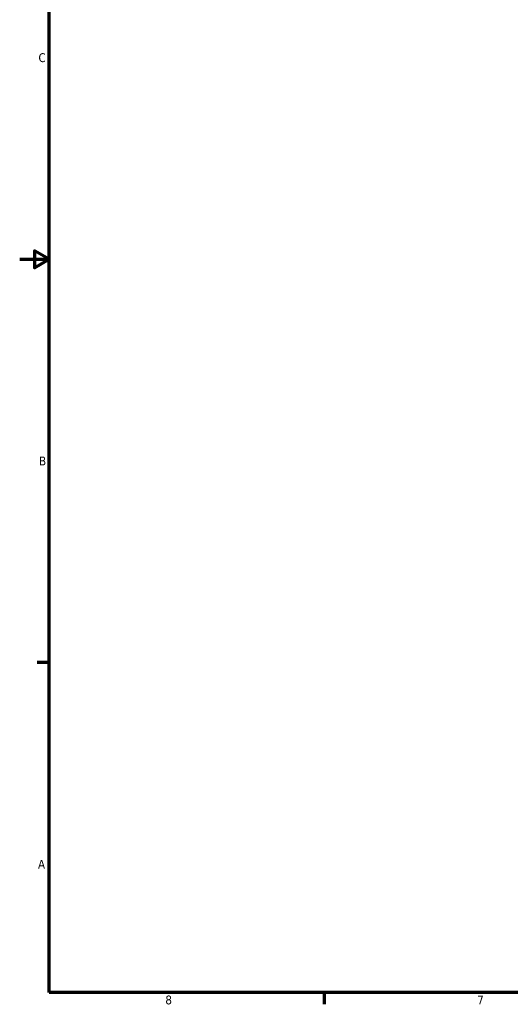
# Model space of a CAD drawing. Header units: inches. Extents: x 1 to 203, y 4 to 128.
# Tile 1 of 47: x 1 to 41, y 5 to 86. Entities that reach past the tile are written whole.
import ezdxf

# ---------------------------------------------------------------- set-up
doc = ezdxf.new("R2010")
doc.units = ezdxf.units.IN
doc.header["$LTSCALE"] = 6
doc.header["$MEASUREMENT"] = 0
doc.layers.add('Border (ANSI)', color=7, linetype='Continuous', lineweight=70)
doc.styles.add('Note Text (ANSI)', font='tahoma.ttf')

# ---------------------------------------------------------------- blocks, each defined once
blk = doc.blocks.new('Borders Default Border')
at = {"layer": 'Border (ANSI)'}
for p, q in [((0.5, 5.5), (0.34, 5.5)), ((4.25, 1), (4.25, 0.84))]:
    blk.add_line(p, q, dxfattribs=at)
at = {"layer": 'Border (ANSI)', "flags": 128}
for points in [[(0.5, 1), (0.5, 21), (33.5, 21), (33.5, 1), (0.5, 1)], [(0.1, 11), (0.5, 11), (0.3, 11.115), (0.3, 10.885), (0.5, 11)]]:
    blk.add_lwpolyline(points, dxfattribs=at)
at = {"layer": 'Border (ANSI)', "char_height": 0.12, "attachment_point": 7, "style": 'Note Text (ANSI)'}
for s, insert in [('C', (0.356, 13.688)), ('B', (0.363, 8.19)), ('A', (0.349, 2.69)), ('8', (2.086, 0.837)), ('7', (6.338, 0.84))]:
    blk.add_mtext(s, dxfattribs=dict(at, insert=insert))

msp = doc.modelspace()

# ---------------------------------------------------------------- block references
at = {"xscale": 6, "yscale": 6, "zscale": 6}
msp.add_blockref('Borders Default Border', (0, 0), dxfattribs=at)

doc.saveas('drawing.dxf')
